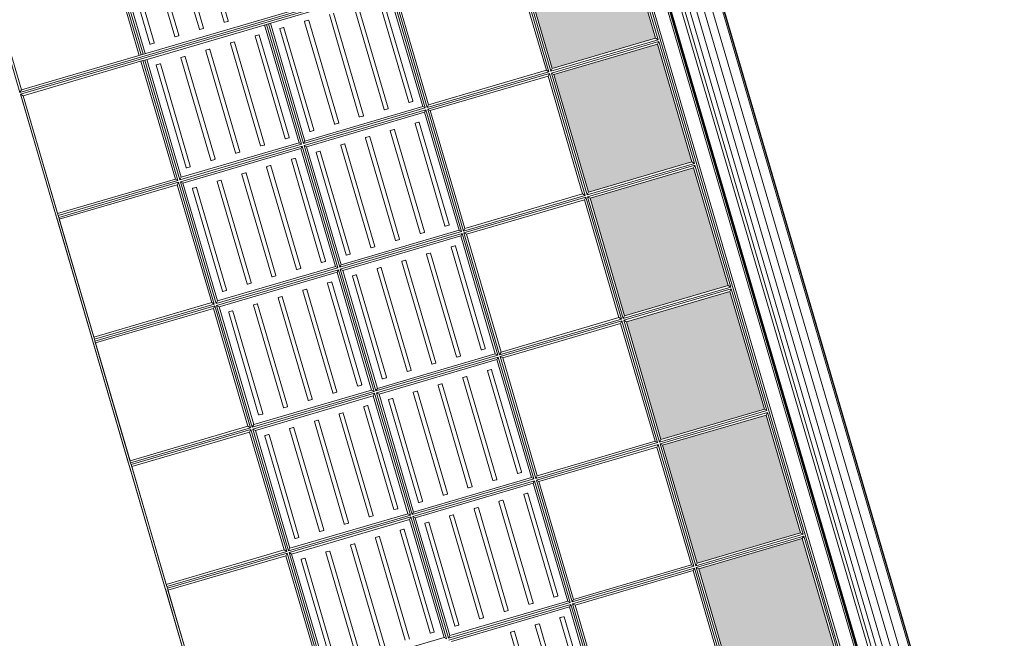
# Model space of a CAD drawing. Header units: metres. Extents: x 228628 to 230733, y 593242 to 595543.
# Tile 11 of 71: x 229985.26 to 229987.56, y 594171.55 to 594172.99. Entities that reach past the tile are written whole.
import ezdxf

# ---------------------------------------------------------------- set-up
doc = ezdxf.new("R2010")
doc.units = ezdxf.units.M
doc.layers.add('N-WE-BC-BETONVORM-G', color=50, linetype='Continuous', lineweight=25)

# ---------------------------------------------------------------- blocks, each defined once
blk = doc.blocks.new('_BLOCK_LEICON_GX-18_MIDDENELEMENT_300x60')
at = {"lineweight": 5}
h = blk.add_hatch(color=7, dxfattribs=at)
h.paths.add_polyline_path([(-1207, 421.7), (-1493, 421.7), (-1493, 170.7), (-1207, 170.7)])
h.paths.add_polyline_path([(-893, 421.7), (-893, 170.7), (-607, 170.7), (-607, 421.7)])
h.paths.add_polyline_path([(-7, 421.7), (-293, 421.7), (-293, 170.7), (-7, 170.7)])
h.paths.add_polyline_path([(593, 170.7), (593, 421.7), (307, 421.7), (307, 170.7)])
h.paths.add_polyline_path([(907, 170.7), (1193, 170.7), (1193, 421.7), (907, 421.7)])
h = blk.add_hatch(dxfattribs=at)
h.set_pattern_fill('DOTS', color=256, scale=10, style=0)
h.set_pattern_definition([(0, (-55466.677, -44255.552), (7.9375, 15.875), [0, -15.875])])
h.paths.add_polyline_path([(-1207, 421.7), (-1493, 421.7), (-1493, 170.7), (-1207, 170.7)])
h.paths.add_polyline_path([(-607, 170.7), (-607, 421.7), (-893, 421.7), (-893, 170.7)])
h.paths.add_polyline_path([(-7, 170.7), (-7, 421.7), (-293, 421.7), (-293, 170.7)])
h.paths.add_polyline_path([(593, 170.7), (593, 421.7), (307, 421.7), (307, 170.7)])
h.paths.add_polyline_path([(907, 170.7), (1193, 170.7), (1193, 421.7), (907, 421.7)])
h = blk.add_hatch(dxfattribs=at)
h.set_pattern_fill('DOTS', color=256, scale=10, style=0)
h.set_pattern_definition([(0, (-55166.677, -44255.552), (7.9375, 15.875), [0, -15.875])])
h.paths.add_polyline_path([(-907, 421.7), (-1193, 421.7), (-1193, 170.7), (-907, 170.7)])
h.paths.add_polyline_path([(-307, 170.7), (-307, 421.7), (-593, 421.7), (-593, 170.7)])
h.paths.add_polyline_path([(293, 170.7), (293, 421.7), (7, 421.7), (7, 170.7)])
h.paths.add_polyline_path([(893, 170.7), (893, 421.7), (607, 421.7), (607, 170.7)])
h.paths.add_polyline_path([(1207, 170.7), (1493, 170.7), (1493, 421.7), (1207, 421.7)])
for p, q in [((1497.8, 1626.5), (-1497.8, 1626.5)), ((-1497.8, 1626.5), (-1497.8, 0)), ((-1497.8, 1626.5), (-1493, 1621.7)), ((-1207, 1621.7), (-1493, 1621.7)), ((-1493, 1621.7), (-1493, 161.4)), ((-1207, 1621.7), (-1493, 1621.7)), ((-1207, 1621.7), (-1493, 1621.7)), ((297.7, 1626.5), (2.2, 1626.5)), ((297.7, 1626.5), (2.2, 1626.5)), ((297.7, 1621.7), (2.2, 1621.7)), ((293, 1621.7), (7, 1621.7)), ((293, 1621.7), (7, 1621.7)), ((293, 1621.7), (293, 1335.7)), ((297.7, 1621.7), (302.2, 1621.7)), ((297.7, 1621.7), (297.7, 1331)), ((597.7, 1626.5), (302.2, 1626.5)), ((597.7, 1626.5), (302.2, 1626.5)), ((597.7, 1621.7), (302.2, 1621.7)), ((302.2, 1621.7), (302.2, 1331)), ((307, 1621.7), (307, 1335.7)), ((593, 1621.7), (307, 1621.7)), ((593, 1621.7), (307, 1621.7)), ((593, 1621.7), (593, 1335.7)), ((597.7, 1621.7), (597.7, 1331)), ((597.7, 1621.7), (602.2, 1621.7)), ((897.7, 1626.5), (602.2, 1626.5)), ((897.7, 1626.5), (602.2, 1626.5)), ((897.7, 1621.7), (602.2, 1621.7)), ((602.2, 1621.7), (602.2, 1331)), ((607, 1621.7), (607, 1335.7)), ((893, 1621.7), (607, 1621.7)), ((893, 1621.7), (607, 1621.7)), ((893, 1621.7), (893, 1335.7)), ((897.7, 1621.7), (902.2, 1621.7)), ((897.7, 1621.7), (897.7, 1331)), ((1197.7, 1626.5), (902.2, 1626.5)), ((1197.7, 1626.5), (902.2, 1626.5)), ((1197.7, 1621.7), (902.2, 1621.7)), ((902.2, 1621.7), (902.2, 1331)), ((907, 1621.7), (907, 1335.7)), ((1193, 1621.7), (907, 1621.7)), ((1193, 1621.7), (907, 1621.7)), ((1193, 1621.7), (1193, 1335.7)), ((1197.7, 1621.7), (1202.2, 1621.7)), ((1197.7, 1621.7), (1197.7, 1331)), ((1493, 1626.5), (1202.2, 1626.5)), ((1493, 1626.5), (1202.2, 1626.5)), ((1493, 1621.7), (1202.2, 1621.7)), ((1202.2, 1621.7), (1202.2, 1331)), ((1207, 1621.7), (1207, 1335.7)), ((1493, 1621.7), (1207, 1621.7)), ((1493, 1621.7), (1207, 1621.7)), ((1493, 1621.7), (1497.8, 1626.5)), ((1493, 1621.7), (1493, 1331)), ((1497.8, 1626.5), (1497.8, 0)), ((-1207, 1335.7), (-1493, 1335.7)), ((-1202.2, 1331), (-1493, 1331)), ((297.7, 1331), (2.2, 1331)), ((293, 1335.7), (7, 1335.7)), ((293, 1335.7), (297.7, 1331)), ((293, 1335.7), (297.7, 1331)), ((302.2, 1331), (307, 1335.7)), ((302.2, 1331), (307, 1335.7)), ((597.7, 1331), (302.2, 1331)), ((593, 1335.7), (307, 1335.7)), ((593, 1335.7), (597.7, 1331)), ((593, 1335.7), (597.7, 1331)), ((602.2, 1331), (607, 1335.7)), ((602.2, 1331), (607, 1335.7)), ((897.7, 1331), (602.2, 1331)), ((893, 1335.7), (607, 1335.7)), ((893, 1335.7), (897.7, 1331)), ((893, 1335.7), (897.7, 1331)), ((902.2, 1331), (907, 1335.7)), ((902.2, 1331), (907, 1335.7)), ((1197.7, 1331), (902.2, 1331)), ((1193, 1335.7), (907, 1335.7)), ((1193, 1335.7), (1197.7, 1331)), ((1193, 1335.7), (1197.7, 1331)), ((1202.2, 1331), (1207, 1335.7)), ((1202.2, 1331), (1207, 1335.7)), ((1493, 1331), (1202.2, 1331)), ((1493, 1335.7), (1207, 1335.7)), ((1493, 1331), (1493, 1326.5)), ((-1202.2, 1326.5), (-1493, 1326.5)), ((-1207, 1321.7), (-1493, 1321.7)), ((297.7, 1326.5), (2.2, 1326.5)), ((293, 1321.7), (7, 1321.7)), ((7, 1321.7), (7, 1035.7)), ((293, 1321.7), (297.7, 1326.5)), ((293, 1321.7), (293, 1035.7)), ((297.7, 1326.5), (297.7, 1031)), ((597.7, 1326.5), (302.2, 1326.5)), ((302.2, 1326.5), (302.2, 1031)), ((307, 1321.7), (302.2, 1326.5)), ((593, 1321.7), (307, 1321.7)), ((307, 1321.7), (307, 1035.7)), ((593, 1321.7), (597.7, 1326.5)), ((593, 1321.7), (593, 1035.7)), ((597.7, 1326.5), (597.7, 1031)), ((897.7, 1326.5), (602.2, 1326.5)), ((602.2, 1326.5), (602.2, 1031)), ((607, 1321.7), (602.2, 1326.5)), ((893, 1321.7), (607, 1321.7)), ((607, 1321.7), (607, 1035.7)), ((893, 1321.7), (897.7, 1326.5)), ((893, 1321.7), (893, 1035.7)), ((897.7, 1326.5), (897.7, 1031)), ((1197.7, 1326.5), (902.2, 1326.5)), ((902.2, 1326.5), (902.2, 1031)), ((907, 1321.7), (902.2, 1326.5)), ((1193, 1321.7), (907, 1321.7)), ((907, 1321.7), (907, 1035.7)), ((1193, 1321.7), (1197.7, 1326.5)), ((1193, 1321.7), (1193, 1035.7)), ((1197.7, 1326.5), (1197.7, 1031)), ((1493, 1326.5), (1202.2, 1326.5)), ((1202.2, 1326.5), (1202.2, 1031)), ((1207, 1321.7), (1202.2, 1326.5)), ((1493, 1321.7), (1207, 1321.7)), ((1207, 1321.7), (1207, 1035.7)), ((1493, 1326.5), (1493, 1031)), ((-1475.1, 1303.2), (-1475.1, 1295.2)), ((-1226.1, 1304.2), (-1474.1, 1304.2)), ((-1474.1, 1294.2), (-1226.1, 1294.2)), ((273.9, 1304.2), (25.9, 1304.2)), ((25.9, 1294.2), (273.9, 1294.2)), ((274.9, 1295.2), (274.9, 1303.2)), ((324.9, 1303.2), (324.9, 1295.2)), ((573.9, 1304.2), (325.9, 1304.2)), ((325.9, 1294.2), (573.9, 1294.2)), ((574.9, 1295.2), (574.9, 1303.2)), ((624.9, 1303.2), (624.9, 1295.2)), ((873.9, 1304.2), (625.9, 1304.2)), ((625.9, 1294.2), (873.9, 1294.2)), ((874.9, 1295.2), (874.9, 1303.2)), ((924.9, 1303.2), (924.9, 1295.2)), ((1173.9, 1304.2), (925.9, 1304.2)), ((925.9, 1294.2), (1173.9, 1294.2)), ((1174.9, 1295.2), (1174.9, 1303.2)), ((1224.9, 1303.2), (1224.9, 1295.2)), ((1473.9, 1304.2), (1225.9, 1304.2)), ((1225.9, 1294.2), (1473.9, 1294.2)), ((1474.9, 1295.2), (1474.9, 1303.2)), ((-1475.1, 1243.2), (-1475.1, 1235.2)), ((-1475.1, 1243.2), (-1475.1, 1235.2)), ((-1226.1, 1244.2), (-1474.1, 1244.2)), ((-1226.1, 1244.2), (-1474.1, 1244.2)), ((273.9, 1244.2), (25.9, 1244.2)), ((273.9, 1244.2), (25.9, 1244.2)), ((274.9, 1235.2), (274.9, 1243.2)), ((274.9, 1235.2), (274.9, 1243.2)), ((324.9, 1243.2), (324.9, 1235.2)), ((324.9, 1243.2), (324.9, 1235.2)), ((573.9, 1244.2), (325.9, 1244.2)), ((573.9, 1244.2), (325.9, 1244.2)), ((574.9, 1235.2), (574.9, 1243.2)), ((574.9, 1235.2), (574.9, 1243.2)), ((624.9, 1243.2), (624.9, 1235.2)), ((624.9, 1243.2), (624.9, 1235.2)), ((873.9, 1244.2), (625.9, 1244.2)), ((873.9, 1244.2), (625.9, 1244.2)), ((874.9, 1235.2), (874.9, 1243.2)), ((874.9, 1235.2), (874.9, 1243.2)), ((924.9, 1243.2), (924.9, 1235.2)), ((924.9, 1243.2), (924.9, 1235.2)), ((1173.9, 1244.2), (925.9, 1244.2)), ((1173.9, 1244.2), (925.9, 1244.2)), ((1174.9, 1235.2), (1174.9, 1243.2)), ((1174.9, 1235.2), (1174.9, 1243.2)), ((1224.9, 1243.2), (1224.9, 1235.2)), ((1224.9, 1243.2), (1224.9, 1235.2)), ((1473.9, 1244.2), (1225.9, 1244.2)), ((1473.9, 1244.2), (1225.9, 1244.2)), ((1474.9, 1235.2), (1474.9, 1243.2)), ((1474.9, 1235.2), (1474.9, 1243.2)), ((-1474.1, 1234.2), (-1226.1, 1234.2)), ((-1474.1, 1234.2), (-1226.1, 1234.2)), ((25.9, 1234.2), (273.9, 1234.2)), ((25.9, 1234.2), (273.9, 1234.2)), ((325.9, 1234.2), (573.9, 1234.2)), ((325.9, 1234.2), (573.9, 1234.2)), ((625.9, 1234.2), (873.9, 1234.2)), ((625.9, 1234.2), (873.9, 1234.2)), ((925.9, 1234.2), (1173.9, 1234.2)), ((925.9, 1234.2), (1173.9, 1234.2)), ((1225.9, 1234.2), (1473.9, 1234.2)), ((1225.9, 1234.2), (1473.9, 1234.2)), ((-1475.1, 1183.2), (-1475.1, 1175.2)), ((-1475.1, 1183.2), (-1475.1, 1175.2)), ((-1226.1, 1184.2), (-1474.1, 1184.2)), ((-1226.1, 1184.2), (-1474.1, 1184.2)), ((-1474.1, 1174.2), (-1226.1, 1174.2)), ((-1474.1, 1174.2), (-1226.1, 1174.2)), ((273.9, 1184.2), (25.9, 1184.2)), ((273.9, 1184.2), (25.9, 1184.2)), ((25.9, 1174.2), (273.9, 1174.2)), ((25.9, 1174.2), (273.9, 1174.2)), ((274.9, 1175.2), (274.9, 1183.2)), ((274.9, 1175.2), (274.9, 1183.2)), ((324.9, 1183.2), (324.9, 1175.2)), ((324.9, 1183.2), (324.9, 1175.2)), ((573.9, 1184.2), (325.9, 1184.2)), ((573.9, 1184.2), (325.9, 1184.2)), ((325.9, 1174.2), (573.9, 1174.2)), ((325.9, 1174.2), (573.9, 1174.2)), ((574.9, 1175.2), (574.9, 1183.2)), ((574.9, 1175.2), (574.9, 1183.2)), ((624.9, 1183.2), (624.9, 1175.2)), ((624.9, 1183.2), (624.9, 1175.2)), ((873.9, 1184.2), (625.9, 1184.2)), ((873.9, 1184.2), (625.9, 1184.2)), ((625.9, 1174.2), (873.9, 1174.2)), ((625.9, 1174.2), (873.9, 1174.2)), ((874.9, 1175.2), (874.9, 1183.2)), ((874.9, 1175.2), (874.9, 1183.2)), ((924.9, 1183.2), (924.9, 1175.2)), ((924.9, 1183.2), (924.9, 1175.2)), ((1173.9, 1184.2), (925.9, 1184.2)), ((1173.9, 1184.2), (925.9, 1184.2)), ((925.9, 1174.2), (1173.9, 1174.2)), ((925.9, 1174.2), (1173.9, 1174.2)), ((1174.9, 1175.2), (1174.9, 1183.2)), ((1174.9, 1175.2), (1174.9, 1183.2)), ((1224.9, 1183.2), (1224.9, 1175.2)), ((1224.9, 1183.2), (1224.9, 1175.2)), ((1473.9, 1184.2), (1225.9, 1184.2)), ((1473.9, 1184.2), (1225.9, 1184.2)), ((1225.9, 1174.2), (1473.9, 1174.2)), ((1225.9, 1174.2), (1473.9, 1174.2)), ((1474.9, 1175.2), (1474.9, 1183.2)), ((1474.9, 1175.2), (1474.9, 1183.2)), ((-1226.1, 1124.2), (-1474.1, 1124.2)), ((-1226.1, 1124.2), (-1474.1, 1124.2)), ((273.9, 1124.2), (25.9, 1124.2)), ((273.9, 1124.2), (25.9, 1124.2)), ((573.9, 1124.2), (325.9, 1124.2)), ((573.9, 1124.2), (325.9, 1124.2)), ((873.9, 1124.2), (625.9, 1124.2)), ((873.9, 1124.2), (625.9, 1124.2)), ((1173.9, 1124.2), (925.9, 1124.2)), ((1173.9, 1124.2), (925.9, 1124.2)), ((1473.9, 1124.2), (1225.9, 1124.2)), ((1473.9, 1124.2), (1225.9, 1124.2)), ((-1475.1, 1123.2), (-1475.1, 1115.2)), ((-1475.1, 1123.2), (-1475.1, 1115.2)), ((-1474.1, 1114.2), (-1226.1, 1114.2)), ((-1474.1, 1114.2), (-1226.1, 1114.2)), ((25.9, 1114.2), (273.9, 1114.2)), ((25.9, 1114.2), (273.9, 1114.2)), ((274.9, 1115.2), (274.9, 1123.2)), ((274.9, 1115.2), (274.9, 1123.2)), ((324.9, 1123.2), (324.9, 1115.2)), ((324.9, 1123.2), (324.9, 1115.2)), ((325.9, 1114.2), (573.9, 1114.2)), ((325.9, 1114.2), (573.9, 1114.2)), ((574.9, 1115.2), (574.9, 1123.2)), ((574.9, 1115.2), (574.9, 1123.2)), ((624.9, 1123.2), (624.9, 1115.2)), ((624.9, 1123.2), (624.9, 1115.2)), ((625.9, 1114.2), (873.9, 1114.2)), ((625.9, 1114.2), (873.9, 1114.2)), ((874.9, 1115.2), (874.9, 1123.2)), ((874.9, 1115.2), (874.9, 1123.2)), ((924.9, 1123.2), (924.9, 1115.2)), ((924.9, 1123.2), (924.9, 1115.2)), ((925.9, 1114.2), (1173.9, 1114.2)), ((925.9, 1114.2), (1173.9, 1114.2)), ((1174.9, 1115.2), (1174.9, 1123.2)), ((1174.9, 1115.2), (1174.9, 1123.2)), ((1224.9, 1123.2), (1224.9, 1115.2)), ((1224.9, 1123.2), (1224.9, 1115.2)), ((1225.9, 1114.2), (1473.9, 1114.2)), ((1225.9, 1114.2), (1473.9, 1114.2)), ((1474.9, 1115.2), (1474.9, 1123.2)), ((1474.9, 1115.2), (1474.9, 1123.2)), ((24.9, 1063.2), (24.9, 1055.2)), ((24.9, 1063.2), (24.9, 1055.2)), ((273.9, 1064.2), (25.9, 1064.2)), ((273.9, 1064.2), (25.9, 1064.2)), ((274.9, 1055.2), (274.9, 1063.2)), ((274.9, 1055.2), (274.9, 1063.2)), ((324.9, 1063.2), (324.9, 1055.2)), ((324.9, 1063.2), (324.9, 1055.2)), ((573.9, 1064.2), (325.9, 1064.2)), ((573.9, 1064.2), (325.9, 1064.2)), ((574.9, 1055.2), (574.9, 1063.2)), ((574.9, 1055.2), (574.9, 1063.2)), ((624.9, 1063.2), (624.9, 1055.2)), ((624.9, 1063.2), (624.9, 1055.2)), ((873.9, 1064.2), (625.9, 1064.2)), ((873.9, 1064.2), (625.9, 1064.2)), ((874.9, 1055.2), (874.9, 1063.2)), ((874.9, 1055.2), (874.9, 1063.2)), ((924.9, 1063.2), (924.9, 1055.2)), ((924.9, 1063.2), (924.9, 1055.2)), ((1173.9, 1064.2), (925.9, 1064.2)), ((1173.9, 1064.2), (925.9, 1064.2)), ((1174.9, 1055.2), (1174.9, 1063.2)), ((1174.9, 1055.2), (1174.9, 1063.2)), ((1224.9, 1063.2), (1224.9, 1055.2)), ((1224.9, 1063.2), (1224.9, 1055.2)), ((1473.9, 1064.2), (1225.9, 1064.2)), ((1473.9, 1064.2), (1225.9, 1064.2)), ((1474.9, 1055.2), (1474.9, 1063.2)), ((1474.9, 1055.2), (1474.9, 1063.2)), ((2.2, 1031), (7, 1035.7)), ((293, 1035.7), (7, 1035.7)), ((25.9, 1054.2), (273.9, 1054.2)), ((25.9, 1054.2), (273.9, 1054.2)), ((293, 1035.7), (297.7, 1031)), ((302.2, 1031), (307, 1035.7)), ((593, 1035.7), (307, 1035.7)), ((325.9, 1054.2), (573.9, 1054.2)), ((325.9, 1054.2), (573.9, 1054.2)), ((593, 1035.7), (597.7, 1031)), ((602.2, 1031), (607, 1035.7)), ((893, 1035.7), (607, 1035.7)), ((625.9, 1054.2), (873.9, 1054.2)), ((625.9, 1054.2), (873.9, 1054.2)), ((893, 1035.7), (897.7, 1031)), ((902.2, 1031), (907, 1035.7)), ((1193, 1035.7), (907, 1035.7)), ((925.9, 1054.2), (1173.9, 1054.2)), ((925.9, 1054.2), (1173.9, 1054.2)), ((1193, 1035.7), (1197.7, 1031)), ((1202.2, 1031), (1207, 1035.7)), ((1493, 1035.7), (1207, 1035.7)), ((1225.9, 1054.2), (1473.9, 1054.2)), ((1225.9, 1054.2), (1473.9, 1054.2)), ((-7, 1021.7), (-7, 735.7)), ((-2.3, 1026.5), (-2.3, 731)), ((297.7, 1031), (2.2, 1031)), ((297.7, 1026.5), (2.2, 1026.5)), ((2.2, 1026.5), (2.2, 731)), ((7, 1021.7), (2.2, 1026.5)), ((293, 1021.7), (7, 1021.7)), ((7, 1021.7), (7, 735.7)), ((293, 1021.7), (297.7, 1026.5)), ((293, 1021.7), (293, 735.7)), ((297.7, 1026.5), (297.7, 731)), ((597.7, 1031), (302.2, 1031)), ((597.7, 1026.5), (302.2, 1026.5)), ((302.2, 1026.5), (302.2, 731)), ((307, 1021.7), (302.2, 1026.5)), ((593, 1021.7), (307, 1021.7)), ((307, 1021.7), (307, 735.7)), ((593, 1021.7), (597.7, 1026.5)), ((593, 1021.7), (593, 735.7)), ((597.7, 1026.5), (597.7, 731)), ((897.7, 1031), (602.2, 1031)), ((897.7, 1026.5), (602.2, 1026.5)), ((602.2, 1026.5), (602.2, 731)), ((607, 1021.7), (602.2, 1026.5)), ((893, 1021.7), (607, 1021.7)), ((607, 1021.7), (607, 735.7)), ((893, 1021.7), (897.7, 1026.5)), ((893, 1021.7), (893, 735.7)), ((897.7, 1026.5), (897.7, 731)), ((1197.7, 1031), (902.2, 1031)), ((1197.7, 1026.5), (902.2, 1026.5)), ((902.2, 1026.5), (902.2, 731)), ((907, 1021.7), (902.2, 1026.5)), ((1193, 1021.7), (907, 1021.7)), ((907, 1021.7), (907, 735.7)), ((1193, 1021.7), (1197.7, 1026.5)), ((1193, 1021.7), (1193, 735.7)), ((1197.7, 1026.5), (1197.7, 731)), ((1493, 1031), (1202.2, 1031)), ((1493, 1026.5), (1202.2, 1026.5)), ((1202.2, 1026.5), (1202.2, 731)), ((1207, 1021.7), (1202.2, 1026.5)), ((1493, 1021.7), (1207, 1021.7)), ((1207, 1021.7), (1207, 735.7)), ((1493, 1031), (1493, 1026.5)), ((1493, 1026.5), (1493, 731)), ((24.9, 1003.2), (24.9, 995.2)), ((273.9, 1004.2), (25.9, 1004.2)), ((25.9, 994.2), (273.9, 994.2)), ((274.9, 995.2), (274.9, 1003.2)), ((324.9, 1003.2), (324.9, 995.2)), ((573.9, 1004.2), (325.9, 1004.2)), ((325.9, 994.2), (573.9, 994.2)), ((574.9, 995.2), (574.9, 1003.2)), ((624.9, 1003.2), (624.9, 995.2)), ((873.9, 1004.2), (625.9, 1004.2)), ((625.9, 994.2), (873.9, 994.2)), ((874.9, 995.2), (874.9, 1003.2)), ((924.9, 1003.2), (924.9, 995.2)), ((1173.9, 1004.2), (925.9, 1004.2)), ((925.9, 994.2), (1173.9, 994.2)), ((1174.9, 995.2), (1174.9, 1003.2)), ((1224.9, 1003.2), (1224.9, 995.2)), ((1473.9, 1004.2), (1225.9, 1004.2)), ((1225.9, 994.2), (1473.9, 994.2)), ((1474.9, 995.2), (1474.9, 1003.2)), ((24.9, 943.2), (24.9, 935.2)), ((24.9, 943.2), (24.9, 935.2)), ((273.9, 944.2), (25.9, 944.2)), ((273.9, 944.2), (25.9, 944.2)), ((274.9, 935.2), (274.9, 943.2)), ((274.9, 935.2), (274.9, 943.2)), ((324.9, 943.2), (324.9, 935.2)), ((324.9, 943.2), (324.9, 935.2)), ((573.9, 944.2), (325.9, 944.2)), ((573.9, 944.2), (325.9, 944.2)), ((574.9, 935.2), (574.9, 943.2)), ((574.9, 935.2), (574.9, 943.2)), ((624.9, 943.2), (624.9, 935.2)), ((624.9, 943.2), (624.9, 935.2)), ((873.9, 944.2), (625.9, 944.2)), ((873.9, 944.2), (625.9, 944.2)), ((874.9, 935.2), (874.9, 943.2)), ((874.9, 935.2), (874.9, 943.2)), ((924.9, 943.2), (924.9, 935.2)), ((924.9, 943.2), (924.9, 935.2)), ((1173.9, 944.2), (925.9, 944.2)), ((1173.9, 944.2), (925.9, 944.2)), ((1174.9, 935.2), (1174.9, 943.2)), ((1174.9, 935.2), (1174.9, 943.2)), ((1224.9, 943.2), (1224.9, 935.2)), ((1224.9, 943.2), (1224.9, 935.2)), ((1473.9, 944.2), (1225.9, 944.2)), ((1473.9, 944.2), (1225.9, 944.2)), ((1474.9, 935.2), (1474.9, 943.2)), ((1474.9, 935.2), (1474.9, 943.2)), ((25.9, 934.2), (273.9, 934.2)), ((25.9, 934.2), (273.9, 934.2)), ((325.9, 934.2), (573.9, 934.2)), ((325.9, 934.2), (573.9, 934.2)), ((625.9, 934.2), (873.9, 934.2)), ((625.9, 934.2), (873.9, 934.2)), ((925.9, 934.2), (1173.9, 934.2)), ((925.9, 934.2), (1173.9, 934.2)), ((1225.9, 934.2), (1473.9, 934.2)), ((1225.9, 934.2), (1473.9, 934.2)), ((-26.1, 884.2), (-274.1, 884.2)), ((-26.1, 884.2), (-274.1, 884.2)), ((-274.1, 874.2), (-26.1, 874.2)), ((-274.1, 874.2), (-26.1, 874.2)), ((-25.1, 875.2), (-25.1, 883.2)), ((-25.1, 875.2), (-25.1, 883.2)), ((24.9, 883.2), (24.9, 875.2)), ((24.9, 883.2), (24.9, 875.2)), ((273.9, 884.2), (25.9, 884.2)), ((273.9, 884.2), (25.9, 884.2)), ((25.9, 874.2), (273.9, 874.2)), ((25.9, 874.2), (273.9, 874.2)), ((274.9, 875.2), (274.9, 883.2)), ((274.9, 875.2), (274.9, 883.2)), ((324.9, 883.2), (324.9, 875.2)), ((324.9, 883.2), (324.9, 875.2)), ((573.9, 884.2), (325.9, 884.2)), ((573.9, 884.2), (325.9, 884.2)), ((325.9, 874.2), (573.9, 874.2)), ((325.9, 874.2), (573.9, 874.2)), ((574.9, 875.2), (574.9, 883.2)), ((574.9, 875.2), (574.9, 883.2)), ((624.9, 883.2), (624.9, 875.2)), ((624.9, 883.2), (624.9, 875.2)), ((873.9, 884.2), (625.9, 884.2)), ((873.9, 884.2), (625.9, 884.2)), ((625.9, 874.2), (873.9, 874.2)), ((625.9, 874.2), (873.9, 874.2)), ((874.9, 875.2), (874.9, 883.2)), ((874.9, 875.2), (874.9, 883.2)), ((924.9, 883.2), (924.9, 875.2)), ((924.9, 883.2), (924.9, 875.2)), ((1173.9, 884.2), (925.9, 884.2)), ((1173.9, 884.2), (925.9, 884.2)), ((925.9, 874.2), (1173.9, 874.2)), ((925.9, 874.2), (1173.9, 874.2)), ((1174.9, 875.2), (1174.9, 883.2)), ((1174.9, 875.2), (1174.9, 883.2)), ((1224.9, 883.2), (1224.9, 875.2)), ((1224.9, 883.2), (1224.9, 875.2)), ((1473.9, 884.2), (1225.9, 884.2)), ((1473.9, 884.2), (1225.9, 884.2)), ((1225.9, 874.2), (1473.9, 874.2)), ((1225.9, 874.2), (1473.9, 874.2)), ((-26.1, 824.2), (-274.1, 824.2)), ((-26.1, 824.2), (-274.1, 824.2)), ((-274.1, 814.2), (-26.1, 814.2)), ((-274.1, 814.2), (-26.1, 814.2)), ((-25.1, 815.2), (-25.1, 823.2)), ((-25.1, 815.2), (-25.1, 823.2)), ((24.9, 823.2), (24.9, 815.2)), ((24.9, 823.2), (24.9, 815.2)), ((273.9, 824.2), (25.9, 824.2)), ((273.9, 824.2), (25.9, 824.2)), ((25.9, 814.2), (273.9, 814.2)), ((25.9, 814.2), (273.9, 814.2)), ((274.9, 815.2), (274.9, 823.2)), ((274.9, 815.2), (274.9, 823.2)), ((324.9, 823.2), (324.9, 815.2)), ((324.9, 823.2), (324.9, 815.2)), ((573.9, 824.2), (325.9, 824.2)), ((573.9, 824.2), (325.9, 824.2)), ((325.9, 814.2), (573.9, 814.2)), ((325.9, 814.2), (573.9, 814.2)), ((574.9, 815.2), (574.9, 823.2)), ((574.9, 815.2), (574.9, 823.2)), ((624.9, 823.2), (624.9, 815.2)), ((624.9, 823.2), (624.9, 815.2)), ((873.9, 824.2), (625.9, 824.2)), ((873.9, 824.2), (625.9, 824.2)), ((625.9, 814.2), (873.9, 814.2)), ((625.9, 814.2), (873.9, 814.2)), ((874.9, 815.2), (874.9, 823.2)), ((874.9, 815.2), (874.9, 823.2)), ((924.9, 823.2), (924.9, 815.2)), ((924.9, 823.2), (924.9, 815.2)), ((1173.9, 824.2), (925.9, 824.2)), ((1173.9, 824.2), (925.9, 824.2)), ((925.9, 814.2), (1173.9, 814.2)), ((925.9, 814.2), (1173.9, 814.2)), ((1174.9, 815.2), (1174.9, 823.2)), ((1174.9, 815.2), (1174.9, 823.2)), ((1224.9, 823.2), (1224.9, 815.2)), ((1224.9, 823.2), (1224.9, 815.2)), ((1473.9, 824.2), (1225.9, 824.2)), ((1473.9, 824.2), (1225.9, 824.2)), ((1225.9, 814.2), (1473.9, 814.2)), ((1225.9, 814.2), (1473.9, 814.2)), ((-26.1, 764.2), (-274.1, 764.2)), ((-26.1, 764.2), (-274.1, 764.2)), ((-25.1, 755.2), (-25.1, 763.2)), ((-25.1, 755.2), (-25.1, 763.2)), ((24.9, 763.2), (24.9, 755.2)), ((24.9, 763.2), (24.9, 755.2)), ((273.9, 764.2), (25.9, 764.2)), ((273.9, 764.2), (25.9, 764.2)), ((274.9, 755.2), (274.9, 763.2)), ((274.9, 755.2), (274.9, 763.2)), ((324.9, 763.2), (324.9, 755.2)), ((324.9, 763.2), (324.9, 755.2)), ((573.9, 764.2), (325.9, 764.2)), ((573.9, 764.2), (325.9, 764.2)), ((574.9, 755.2), (574.9, 763.2)), ((574.9, 755.2), (574.9, 763.2)), ((624.9, 763.2), (624.9, 755.2)), ((624.9, 763.2), (624.9, 755.2)), ((873.9, 764.2), (625.9, 764.2)), ((873.9, 764.2), (625.9, 764.2)), ((874.9, 755.2), (874.9, 763.2)), ((874.9, 755.2), (874.9, 763.2)), ((924.9, 763.2), (924.9, 755.2)), ((924.9, 763.2), (924.9, 755.2)), ((1173.9, 764.2), (925.9, 764.2)), ((1173.9, 764.2), (925.9, 764.2)), ((1174.9, 755.2), (1174.9, 763.2)), ((1174.9, 755.2), (1174.9, 763.2)), ((1224.9, 763.2), (1224.9, 755.2)), ((1224.9, 763.2), (1224.9, 755.2)), ((1473.9, 764.2), (1225.9, 764.2)), ((1473.9, 764.2), (1225.9, 764.2)), ((-7, 735.7), (-293, 735.7)), ((-274.1, 754.2), (-26.1, 754.2)), ((-274.1, 754.2), (-26.1, 754.2)), ((-7, 735.7), (-2.3, 731)), ((2.2, 731), (7, 735.7)), ((293, 735.7), (7, 735.7)), ((25.9, 754.2), (273.9, 754.2)), ((25.9, 754.2), (273.9, 754.2)), ((293, 735.7), (297.7, 731)), ((302.2, 731), (307, 735.7)), ((593, 735.7), (307, 735.7)), ((325.9, 754.2), (573.9, 754.2)), ((325.9, 754.2), (573.9, 754.2)), ((593, 735.7), (597.7, 731)), ((602.2, 731), (607, 735.7)), ((893, 735.7), (607, 735.7)), ((625.9, 754.2), (873.9, 754.2)), ((625.9, 754.2), (873.9, 754.2)), ((893, 735.7), (897.7, 731)), ((902.2, 731), (907, 735.7)), ((1193, 735.7), (907, 735.7)), ((925.9, 754.2), (1173.9, 754.2)), ((925.9, 754.2), (1173.9, 754.2)), ((1193, 735.7), (1197.7, 731)), ((1202.2, 731), (1207, 735.7)), ((1493, 735.7), (1207, 735.7)), ((1225.9, 754.2), (1473.9, 754.2)), ((1225.9, 754.2), (1473.9, 754.2)), ((-2.3, 731), (-297.8, 731)), ((-2.3, 726.5), (-297.8, 726.5)), ((-7, 721.7), (-293, 721.7)), ((-7, 721.7), (-2.3, 726.5)), ((-7, 721.7), (-7, 435.7)), ((-2.3, 726.5), (-2.3, 431)), ((297.7, 731), (2.2, 731)), ((297.7, 726.5), (2.2, 726.5)), ((2.2, 726.5), (2.2, 431)), ((7, 721.7), (2.2, 726.5)), ((293, 721.7), (7, 721.7)), ((7, 721.7), (7, 435.7)), ((293, 721.7), (297.7, 726.5)), ((293, 721.7), (293, 435.7)), ((297.7, 726.5), (297.7, 431)), ((597.7, 731), (302.2, 731)), ((597.7, 726.5), (302.2, 726.5)), ((302.2, 726.5), (302.2, 431)), ((307, 721.7), (302.2, 726.5)), ((593, 721.7), (307, 721.7)), ((307, 721.7), (307, 435.7)), ((593, 721.7), (597.7, 726.5)), ((593, 721.7), (593, 435.7)), ((597.7, 726.5), (597.7, 431)), ((897.7, 731), (602.2, 731)), ((897.7, 726.5), (602.2, 726.5)), ((602.2, 726.5), (602.2, 431)), ((607, 721.7), (602.2, 726.5)), ((893, 721.7), (607, 721.7)), ((607, 721.7), (607, 435.7)), ((893, 721.7), (897.7, 726.5)), ((893, 721.7), (893, 435.7)), ((897.7, 726.5), (897.7, 431)), ((1197.7, 731), (902.2, 731)), ((1197.7, 726.5), (902.2, 726.5)), ((902.2, 726.5), (902.2, 431)), ((907, 721.7), (902.2, 726.5)), ((1193, 721.7), (907, 721.7)), ((907, 721.7), (907, 435.7)), ((1193, 721.7), (1197.7, 726.5)), ((1193, 721.7), (1193, 435.7)), ((1197.7, 726.5), (1197.7, 431)), ((1493, 731), (1202.2, 731)), ((1493, 726.5), (1202.2, 726.5)), ((1202.2, 726.5), (1202.2, 431)), ((1207, 721.7), (1202.2, 726.5)), ((1493, 721.7), (1207, 721.7)), ((1207, 721.7), (1207, 435.7)), ((-7, 435.7), (-293, 435.7)), ((-7, 435.7), (-2.3, 431)), ((2.2, 431), (7, 435.7)), ((293, 435.7), (7, 435.7)), ((293, 435.7), (297.7, 431)), ((302.2, 431), (307, 435.7)), ((593, 435.7), (307, 435.7)), ((593, 435.7), (597.7, 431)), ((602.2, 431), (607, 435.7)), ((893, 435.7), (607, 435.7)), ((893, 435.7), (897.7, 431)), ((902.2, 431), (907, 435.7)), ((1193, 435.7), (907, 435.7)), ((1193, 435.7), (1197.7, 431)), ((1202.2, 431), (1207, 435.7)), ((1493, 435.7), (1207, 435.7)), ((-2.3, 431), (-297.8, 431)), ((-2.3, 426.5), (-297.8, 426.5)), ((-7, 421.7), (-293, 421.7)), ((-7, 421.7), (-2.3, 426.5)), ((-7, 421.7), (-7, 170.7)), ((-2.3, 426.5), (-2.3, 165.9)), ((297.7, 431), (2.2, 431)), ((297.7, 426.5), (2.2, 426.5)), ((2.2, 426.5), (2.2, 165.9)), ((7, 421.7), (2.2, 426.5)), ((293, 421.7), (7, 421.7)), ((7, 421.7), (7, 170.7)), ((293, 421.7), (297.7, 426.5)), ((293, 421.7), (293, 170.7)), ((297.7, 426.5), (297.7, 165.9)), ((597.7, 431), (302.2, 431)), ((597.7, 426.5), (302.2, 426.5)), ((302.2, 426.5), (302.2, 165.9)), ((307, 421.7), (302.2, 426.5)), ((593, 421.7), (307, 421.7)), ((307, 421.7), (307, 170.7)), ((593, 421.7), (597.7, 426.5)), ((593, 421.7), (593, 170.7)), ((597.7, 426.5), (597.7, 165.9)), ((897.7, 431), (602.2, 431)), ((897.7, 426.5), (602.2, 426.5)), ((602.2, 426.5), (602.2, 165.9)), ((607, 421.7), (602.2, 426.5)), ((893, 421.7), (607, 421.7)), ((607, 421.7), (607, 170.7)), ((893, 421.7), (897.7, 426.5)), ((893, 421.7), (893, 170.7)), ((897.7, 426.5), (897.7, 165.9)), ((1197.7, 431), (902.2, 431)), ((1197.7, 426.5), (902.2, 426.5)), ((902.2, 426.5), (902.2, 165.9)), ((907, 421.7), (902.2, 426.5)), ((1193, 421.7), (907, 421.7)), ((907, 421.7), (907, 170.7)), ((1193, 421.7), (1197.7, 426.5)), ((1193, 421.7), (1193, 170.7)), ((1197.7, 426.5), (1197.7, 165.9)), ((1493, 431), (1202.2, 431)), ((1493, 426.5), (1202.2, 426.5)), ((1202.2, 426.5), (1202.2, 165.9)), ((1207, 421.7), (1202.2, 426.5)), ((1493, 421.7), (1207, 421.7)), ((1207, 421.7), (1207, 170.7)), ((1493, 161.4), (-1493, 161.4)), ((-2.3, 165.9), (-297.8, 165.9)), ((-7, 170.7), (-293, 170.7)), ((-7, 170.7), (-2.3, 165.9)), ((7, 170.7), (2.2, 165.9)), ((297.7, 165.9), (2.2, 165.9)), ((293, 170.7), (7, 170.7)), ((293, 170.7), (297.7, 165.9)), ((307, 170.7), (302.2, 165.9)), ((597.7, 165.9), (302.2, 165.9)), ((593, 170.7), (307, 170.7)), ((593, 170.7), (597.7, 165.9)), ((607, 170.7), (602.2, 165.9)), ((897.7, 165.9), (602.2, 165.9)), ((893, 170.7), (607, 170.7)), ((893, 170.7), (897.7, 165.9)), ((907, 170.7), (902.2, 165.9)), ((1197.7, 165.9), (902.2, 165.9)), ((1193, 170.7), (907, 170.7)), ((1193, 170.7), (1197.7, 165.9)), ((1207, 170.7), (1202.2, 165.9)), ((1493, 165.9), (1202.2, 165.9)), ((1493, 170.7), (1207, 170.7)), ((1497.8, 156.7), (-1497.8, 156.7)), ((1497.8, 125.5), (-1497.8, 125.5)), ((1497.8, 3), (-1497.8, 3)), ((-1497.8, 0), (1497.8, 0))]:
    blk.add_line(p, q, dxfattribs=at)
at = {"color": 254, "lineweight": 5}
for p, q in [((1497.8, 121.5), (-1497.8, 121.5)), ((1497.8, 119.1), (-1497.8, 119.1)), ((1497.8, 117.6), (-1497.8, 117.6)), ((1497.8, 94.5), (-1497.8, 94.5)), ((1497.8, 87.4), (-1497.8, 87.4)), ((1497.8, 76.2), (-1497.8, 76.2)), ((1497.8, 61.6), (-1497.8, 61.6)), ((1497.8, 44.4), (-1497.8, 44.4)), ((1497.8, 25.8), (-1497.8, 25.8))]:
    blk.add_line(p, q, dxfattribs=at)
at = {"lineweight": 5}
for centre, start, end in [((-1474.1, 1303.2), 90, 180), ((-1474.1, 1295.2), 180, 270), ((273.9, 1303.2), 0, 90), ((273.9, 1295.2), 270, 0), ((325.9, 1303.2), 90, 180), ((325.9, 1295.2), 180, 270), ((573.9, 1303.2), 0, 90), ((573.9, 1295.2), 270, 0), ((625.9, 1303.2), 90, 180), ((625.9, 1295.2), 180, 270), ((873.9, 1303.2), 0, 90), ((873.9, 1295.2), 270, 0), ((925.9, 1303.2), 90, 180), ((925.9, 1295.2), 180, 270), ((1173.9, 1303.2), 0, 90), ((1173.9, 1295.2), 270, 0), ((1225.9, 1303.2), 90, 180), ((1225.9, 1295.2), 180, 270), ((1473.9, 1303.2), 0, 90), ((1473.9, 1295.2), 270, 0), ((-1474.1, 1243.2), 90, 180), ((273.9, 1243.2), 0, 90), ((325.9, 1243.2), 90, 180), ((573.9, 1243.2), 0, 90), ((625.9, 1243.2), 90, 180), ((873.9, 1243.2), 0, 90), ((925.9, 1243.2), 90, 180), ((1173.9, 1243.2), 0, 90), ((1225.9, 1243.2), 90, 180), ((1473.9, 1243.2), 0, 90), ((-1474.1, 1235.2), 180, 270), ((273.9, 1235.2), 270, 0), ((325.9, 1235.2), 180, 270), ((573.9, 1235.2), 270, 0), ((625.9, 1235.2), 180, 270), ((873.9, 1235.2), 270, 0), ((925.9, 1235.2), 180, 270), ((1173.9, 1235.2), 270, 0), ((1225.9, 1235.2), 180, 270), ((1473.9, 1235.2), 270, 0), ((-1474.1, 1183.2), 90, 180), ((-1474.1, 1175.2), 180, 270), ((273.9, 1183.2), 0, 90), ((273.9, 1175.2), 270, 0), ((325.9, 1183.2), 90, 180), ((325.9, 1175.2), 180, 270), ((573.9, 1183.2), 0, 90), ((573.9, 1175.2), 270, 0), ((625.9, 1183.2), 90, 180), ((625.9, 1175.2), 180, 270), ((873.9, 1183.2), 0, 90), ((873.9, 1175.2), 270, 0), ((925.9, 1183.2), 90, 180), ((925.9, 1175.2), 180, 270), ((1173.9, 1183.2), 0, 90), ((1173.9, 1175.2), 270, 0), ((1225.9, 1183.2), 90, 180), ((1225.9, 1175.2), 180, 270), ((1473.9, 1183.2), 0, 90), ((1473.9, 1175.2), 270, 0), ((-1474.1, 1123.2), 90, 180), ((273.9, 1123.2), 0, 90), ((325.9, 1123.2), 90, 180), ((573.9, 1123.2), 0, 90), ((625.9, 1123.2), 90, 180), ((873.9, 1123.2), 0, 90), ((925.9, 1123.2), 90, 180), ((1173.9, 1123.2), 0, 90), ((1225.9, 1123.2), 90, 180), ((1473.9, 1123.2), 0, 90), ((-1474.1, 1115.2), 180, 270), ((273.9, 1115.2), 270, 0), ((325.9, 1115.2), 180, 270), ((573.9, 1115.2), 270, 0), ((625.9, 1115.2), 180, 270), ((873.9, 1115.2), 270, 0), ((925.9, 1115.2), 180, 270), ((1173.9, 1115.2), 270, 0), ((1225.9, 1115.2), 180, 270), ((1473.9, 1115.2), 270, 0), ((25.9, 1063.2), 90, 180), ((25.9, 1055.2), 180, 270), ((273.9, 1063.2), 0, 90), ((273.9, 1055.2), 270, 0), ((325.9, 1063.2), 90, 180), ((325.9, 1055.2), 180, 270), ((573.9, 1063.2), 0, 90), ((573.9, 1055.2), 270, 0), ((625.9, 1063.2), 90, 180), ((625.9, 1055.2), 180, 270), ((873.9, 1063.2), 0, 90), ((873.9, 1055.2), 270, 0), ((925.9, 1063.2), 90, 180), ((925.9, 1055.2), 180, 270), ((1173.9, 1063.2), 0, 90), ((1173.9, 1055.2), 270, 0), ((1225.9, 1063.2), 90, 180), ((1225.9, 1055.2), 180, 270), ((1473.9, 1063.2), 0, 90), ((1473.9, 1055.2), 270, 0), ((25.9, 1003.2), 90, 180), ((25.9, 995.2), 180, 270), ((273.9, 1003.2), 0, 90), ((273.9, 995.2), 270, 0), ((325.9, 1003.2), 90, 180), ((325.9, 995.2), 180, 270), ((573.9, 1003.2), 0, 90), ((573.9, 995.2), 270, 0), ((625.9, 1003.2), 90, 180), ((625.9, 995.2), 180, 270), ((873.9, 1003.2), 0, 90), ((873.9, 995.2), 270, 0), ((925.9, 1003.2), 90, 180), ((925.9, 995.2), 180, 270), ((1173.9, 1003.2), 0, 90), ((1173.9, 995.2), 270, 0), ((1225.9, 1003.2), 90, 180), ((1225.9, 995.2), 180, 270), ((1473.9, 1003.2), 0, 90), ((1473.9, 995.2), 270, 0), ((25.9, 943.2), 90, 180), ((273.9, 943.2), 0, 90), ((325.9, 943.2), 90, 180), ((573.9, 943.2), 0, 90), ((625.9, 943.2), 90, 180), ((873.9, 943.2), 0, 90), ((925.9, 943.2), 90, 180), ((1173.9, 943.2), 0, 90), ((1225.9, 943.2), 90, 180), ((1473.9, 943.2), 0, 90), ((25.9, 935.2), 180, 270), ((273.9, 935.2), 270, 0), ((325.9, 935.2), 180, 270), ((573.9, 935.2), 270, 0), ((625.9, 935.2), 180, 270), ((873.9, 935.2), 270, 0), ((925.9, 935.2), 180, 270), ((1173.9, 935.2), 270, 0), ((1225.9, 935.2), 180, 270), ((1473.9, 935.2), 270, 0), ((-26.1, 883.2), 0, 90), ((-26.1, 875.2), 270, 0), ((25.9, 883.2), 90, 180), ((25.9, 875.2), 180, 270), ((273.9, 883.2), 0, 90), ((273.9, 875.2), 270, 0), ((325.9, 883.2), 90, 180), ((325.9, 875.2), 180, 270), ((573.9, 883.2), 0, 90), ((573.9, 875.2), 270, 0), ((625.9, 883.2), 90, 180), ((625.9, 875.2), 180, 270), ((873.9, 883.2), 0, 90), ((873.9, 875.2), 270, 0), ((925.9, 883.2), 90, 180), ((925.9, 875.2), 180, 270), ((1173.9, 883.2), 0, 90), ((1173.9, 875.2), 270, 0), ((1225.9, 883.2), 90, 180), ((1225.9, 875.2), 180, 270), ((-26.1, 823.2), 0, 90), ((-26.1, 815.2), 270, 0), ((25.9, 823.2), 90, 180), ((25.9, 815.2), 180, 270), ((273.9, 823.2), 0, 90), ((273.9, 815.2), 270, 0), ((325.9, 823.2), 90, 180), ((325.9, 815.2), 180, 270), ((573.9, 823.2), 0, 90), ((573.9, 815.2), 270, 0), ((625.9, 823.2), 90, 180), ((625.9, 815.2), 180, 270), ((873.9, 823.2), 0, 90), ((873.9, 815.2), 270, 0), ((925.9, 823.2), 90, 180), ((925.9, 815.2), 180, 270), ((1173.9, 823.2), 0, 90), ((1173.9, 815.2), 270, 0), ((1225.9, 823.2), 90, 180), ((1225.9, 815.2), 180, 270), ((-26.1, 763.2), 0, 90), ((25.9, 763.2), 90, 180), ((273.9, 763.2), 0, 90), ((325.9, 763.2), 90, 180), ((573.9, 763.2), 0, 90), ((625.9, 763.2), 90, 180), ((873.9, 763.2), 0, 90), ((925.9, 763.2), 90, 180), ((1173.9, 763.2), 0, 90), ((1225.9, 763.2), 90, 180), ((-26.1, 755.2), 270, 0), ((25.9, 755.2), 180, 270), ((273.9, 755.2), 270, 0), ((325.9, 755.2), 180, 270), ((573.9, 755.2), 270, 0), ((625.9, 755.2), 180, 270), ((873.9, 755.2), 270, 0), ((925.9, 755.2), 180, 270), ((1173.9, 755.2), 270, 0), ((1225.9, 755.2), 180, 270)]:
    blk.add_arc(centre, 1, start, end, dxfattribs=at)

msp = doc.modelspace()

# ---------------------------------------------------------------- linework, layer by layer
at = {"layer": 'N-WE-BC-BETONVORM-G'}
msp.add_lwpolyline([(229979.0195, 594210.5904), (229978.6357, 594210.4779), (229983.4514, 594184.7958), (229988.5127, 594167.5221), (229996.9192, 594148.3044), (229997.3012, 594148.423)], dxfattribs=at)

# ---------------------------------------------------------------- block references
at = {"lineweight": 5, "xscale": 0.0009999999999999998, "yscale": 0.0009999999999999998, "zscale": 0.0009999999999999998, "rotation": 106.3310162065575}
for p in [(229986.4039, 594174.7195), (229987.2474, 594171.8405)]:
    msp.add_blockref('_BLOCK_LEICON_GX-18_MIDDENELEMENT_300x60', p, dxfattribs=at)

doc.saveas('drawing.dxf')
